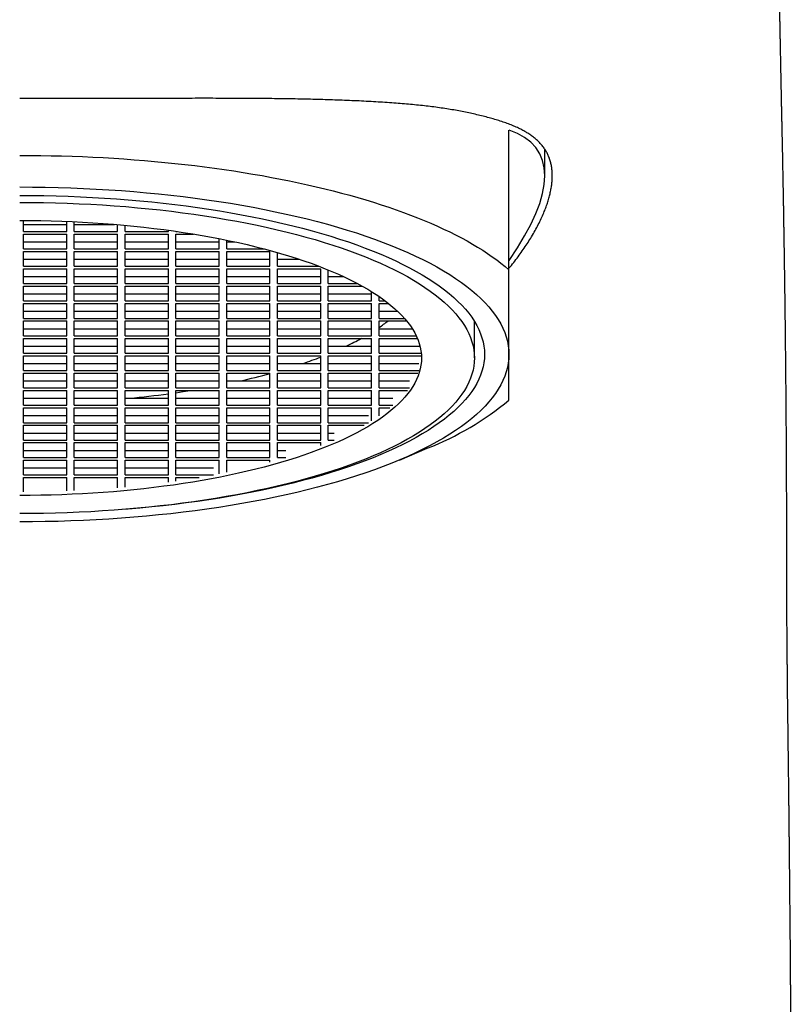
# Model space of a CAD drawing. Header units: millimetres. Extents: x 8 to 573, y 12 to 528.
# Tile 43 of 73: x 300 to 321, y 471 to 497. Entities that reach past the tile are written whole.
import ezdxf

# ---------------------------------------------------------------- set-up
doc = ezdxf.new("R2010")
doc.units = ezdxf.units.MM

msp = doc.modelspace()

# ---------------------------------------------------------------- linework, layer by layer
at = {"color": 7, "linetype": 'Continuous', "lineweight": 30}
for p, q in [((313, 490.684), (313, 494.398)), ((313.95, 493.182), (313.95, 493.89)), ((300.1, 491.705), (300.1, 491.996)), ((300.1, 491.893), (301.25, 491.893)), ((301.25, 491.705), (301.25, 491.971)), ((301.45, 491.705), (301.45, 491.962)), ((301.45, 491.893), (302.519, 491.893)), ((302.6, 491.705), (302.6, 491.886)), ((302.8, 491.705), (302.8, 491.868)), ((300.1, 491.705), (301.25, 491.705)), ((300.1, 491.636), (301.25, 491.636)), ((300.1, 491.243), (300.1, 491.636)), ((301.25, 491.243), (301.25, 491.636)), ((301.45, 491.705), (302.6, 491.705)), ((301.45, 491.243), (301.45, 491.636)), ((301.45, 491.636), (302.6, 491.636)), ((302.6, 491.243), (302.6, 491.636)), ((302.8, 491.705), (303.95, 491.705)), ((302.8, 491.243), (302.8, 491.636)), ((302.8, 491.636), (303.95, 491.636)), ((303.95, 491.705), (303.95, 491.737)), ((303.95, 491.243), (303.95, 491.636)), ((304.15, 491.705), (304.15, 491.709)), ((304.15, 491.705), (304.177, 491.705)), ((304.15, 491.243), (304.15, 491.636)), ((304.15, 491.636), (304.619, 491.636)), ((300.1, 491.431), (301.25, 491.431)), ((301.45, 491.431), (302.6, 491.431)), ((302.8, 491.431), (303.95, 491.431)), ((304.15, 491.431), (305.3, 491.431)), ((305.3, 491.243), (305.3, 491.514)), ((305.5, 491.243), (305.5, 491.474)), ((305.5, 491.431), (305.704, 491.431)), ((300.1, 491.243), (301.25, 491.243)), ((300.1, 491.175), (301.25, 491.175)), ((300.1, 490.781), (300.1, 491.175)), ((301.25, 490.781), (301.25, 491.175)), ((301.45, 491.243), (302.6, 491.243)), ((301.45, 490.781), (301.45, 491.175)), ((301.45, 491.175), (302.6, 491.175)), ((302.6, 490.781), (302.6, 491.175)), ((302.8, 491.243), (303.95, 491.243)), ((302.8, 490.781), (302.8, 491.175)), ((302.8, 491.175), (303.95, 491.175)), ((303.95, 490.781), (303.95, 491.175)), ((304.15, 491.243), (305.3, 491.243)), ((304.15, 490.781), (304.15, 491.175)), ((304.15, 491.175), (305.3, 491.175)), ((305.3, 490.781), (305.3, 491.175)), ((305.5, 491.243), (306.492, 491.243)), ((305.5, 490.781), (305.5, 491.175)), ((305.5, 491.175), (306.65, 491.175)), ((306.65, 490.781), (306.65, 491.175)), ((306.85, 490.781), (306.85, 491.145)), ((300.1, 490.969), (301.25, 490.969)), ((301.45, 490.969), (302.6, 490.969)), ((302.8, 490.969), (303.95, 490.969)), ((304.15, 490.969), (305.3, 490.969)), ((305.5, 490.969), (306.65, 490.969)), ((306.85, 490.969), (307.422, 490.969)), ((300.1, 490.781), (301.25, 490.781)), ((300.1, 490.713), (301.25, 490.713)), ((300.1, 490.32), (300.1, 490.713)), ((301.25, 490.32), (301.25, 490.713)), ((301.45, 490.781), (302.6, 490.781)), ((301.45, 490.32), (301.45, 490.713)), ((301.45, 490.713), (302.6, 490.713)), ((302.6, 490.32), (302.6, 490.713)), ((302.8, 490.781), (303.95, 490.781)), ((302.8, 490.32), (302.8, 490.713)), ((302.8, 490.713), (303.95, 490.713)), ((303.95, 490.32), (303.95, 490.713)), ((304.15, 490.781), (305.3, 490.781)), ((304.15, 490.32), (304.15, 490.713)), ((304.15, 490.713), (305.3, 490.713)), ((305.3, 490.32), (305.3, 490.713)), ((305.5, 490.781), (306.65, 490.781)), ((305.5, 490.32), (305.5, 490.713)), ((305.5, 490.713), (306.65, 490.713)), ((306.65, 490.32), (306.65, 490.713)), ((306.85, 490.781), (307.951, 490.781)), ((306.85, 490.32), (306.85, 490.713)), ((306.85, 490.713), (308, 490.713)), ((308, 490.32), (308, 490.713)), ((308.2, 490.32), (308.2, 490.683)), ((300.1, 490.507), (301.25, 490.507)), ((300.1, 490.32), (301.25, 490.32)), ((301.45, 490.507), (302.6, 490.507)), ((301.45, 490.32), (302.6, 490.32)), ((302.8, 490.507), (303.95, 490.507)), ((302.8, 490.32), (303.95, 490.32)), ((304.15, 490.507), (305.3, 490.507)), ((304.15, 490.32), (305.3, 490.32)), ((305.5, 490.507), (306.65, 490.507)), ((305.5, 490.32), (306.65, 490.32)), ((306.85, 490.507), (308, 490.507)), ((306.85, 490.32), (308, 490.32)), ((308.2, 490.507), (308.601, 490.507)), ((308.2, 490.32), (308.979, 490.32)), ((300.1, 490.251), (301.25, 490.251)), ((300.1, 489.858), (300.1, 490.251)), ((300.1, 490.046), (301.25, 490.046)), ((301.25, 489.858), (301.25, 490.251)), ((301.45, 489.858), (301.45, 490.251)), ((301.45, 490.251), (302.6, 490.251)), ((301.45, 490.046), (302.6, 490.046)), ((302.6, 489.858), (302.6, 490.251)), ((302.8, 489.858), (302.8, 490.251)), ((302.8, 490.251), (303.95, 490.251)), ((302.8, 490.046), (303.95, 490.046)), ((303.95, 489.858), (303.95, 490.251)), ((304.15, 489.858), (304.15, 490.251)), ((304.15, 490.251), (305.3, 490.251)), ((304.15, 490.046), (305.3, 490.046)), ((305.3, 489.858), (305.3, 490.251)), ((305.5, 489.858), (305.5, 490.251)), ((305.5, 490.251), (306.65, 490.251)), ((305.5, 490.046), (306.65, 490.046)), ((306.65, 489.858), (306.65, 490.251)), ((306.85, 489.858), (306.85, 490.251)), ((306.85, 490.251), (308, 490.251)), ((306.85, 490.046), (308, 490.046)), ((308, 489.858), (308, 490.251)), ((308.2, 489.858), (308.2, 490.251)), ((308.2, 490.251), (309.105, 490.251)), ((308.2, 490.046), (309.35, 490.046)), ((309.35, 489.858), (309.35, 490.107)), ((300.1, 489.858), (301.25, 489.858)), ((300.1, 489.789), (301.25, 489.789)), ((300.1, 489.396), (300.1, 489.789)), ((301.25, 489.396), (301.25, 489.789)), ((301.45, 489.858), (302.6, 489.858)), ((301.45, 489.396), (301.45, 489.789)), ((301.45, 489.789), (302.6, 489.789)), ((302.6, 489.396), (302.6, 489.789)), ((302.8, 489.858), (303.95, 489.858)), ((302.8, 489.396), (302.8, 489.789)), ((302.8, 489.789), (303.95, 489.789)), ((303.95, 489.396), (303.95, 489.789)), ((304.15, 489.858), (305.3, 489.858)), ((304.15, 489.396), (304.15, 489.789)), ((304.15, 489.789), (305.3, 489.789)), ((305.3, 489.396), (305.3, 489.789)), ((305.5, 489.858), (306.65, 489.858)), ((305.5, 489.396), (305.5, 489.789)), ((305.5, 489.789), (306.65, 489.789)), ((306.65, 489.396), (306.65, 489.789)), ((306.85, 489.858), (308, 489.858)), ((306.85, 489.396), (306.85, 489.789)), ((306.85, 489.789), (308, 489.789)), ((308, 489.396), (308, 489.789)), ((308.2, 489.858), (309.35, 489.858)), ((308.2, 489.396), (308.2, 489.789)), ((308.2, 489.789), (309.35, 489.789)), ((309.35, 489.396), (309.35, 489.789)), ((309.55, 489.858), (309.55, 489.977)), ((309.55, 489.858), (309.716, 489.858)), ((309.55, 489.789), (309.804, 489.789)), ((309.55, 489.396), (309.55, 489.789)), ((300.1, 489.584), (301.25, 489.584)), ((301.45, 489.584), (302.6, 489.584)), ((302.8, 489.584), (303.95, 489.584)), ((304.15, 489.584), (305.3, 489.584)), ((305.5, 489.584), (306.65, 489.584)), ((306.85, 489.584), (308, 489.584)), ((308.2, 489.584), (309.35, 489.584)), ((309.55, 489.584), (310.042, 489.584)), ((300.1, 489.396), (301.25, 489.396)), ((300.1, 489.328), (301.25, 489.328)), ((300.1, 488.934), (300.1, 489.328)), ((301.25, 488.934), (301.25, 489.328)), ((301.45, 489.396), (302.6, 489.396)), ((301.45, 488.934), (301.45, 489.328)), ((301.45, 489.328), (302.6, 489.328)), ((302.6, 488.934), (302.6, 489.328)), ((302.8, 489.396), (303.95, 489.396)), ((302.8, 488.934), (302.8, 489.328)), ((302.8, 489.328), (303.95, 489.328)), ((303.95, 488.934), (303.95, 489.328)), ((304.15, 489.396), (305.3, 489.396)), ((304.15, 488.934), (304.15, 489.328)), ((304.15, 489.328), (305.3, 489.328)), ((305.3, 488.934), (305.3, 489.328)), ((305.5, 489.396), (306.65, 489.396)), ((305.5, 488.934), (305.5, 489.328)), ((305.5, 489.328), (306.65, 489.328)), ((306.65, 488.934), (306.65, 489.328)), ((306.85, 489.396), (308, 489.396)), ((306.85, 488.934), (306.85, 489.328)), ((306.85, 489.328), (308, 489.328)), ((308, 488.934), (308, 489.328)), ((308.2, 489.396), (309.35, 489.396)), ((308.2, 488.934), (308.2, 489.328)), ((308.2, 489.328), (309.35, 489.328)), ((309.35, 488.934), (309.35, 489.328)), ((309.55, 489.396), (310.223, 489.396)), ((309.55, 489.328), (310.281, 489.328)), ((309.55, 488.934), (309.55, 489.328)), ((312.082, 488.344), (312.082, 489.313)), ((300.1, 489.122), (301.25, 489.122)), ((301.45, 489.122), (302.6, 489.122)), ((302.8, 489.122), (303.95, 489.122)), ((304.15, 489.122), (305.3, 489.122)), ((305.5, 489.122), (306.65, 489.122)), ((306.85, 489.122), (308, 489.122)), ((308.2, 489.122), (309.35, 489.122)), ((309.55, 489.122), (310.431, 489.122)), ((300.1, 488.934), (301.25, 488.934)), ((300.1, 488.866), (301.25, 488.866)), ((300.1, 488.473), (300.1, 488.866)), ((301.25, 488.473), (301.25, 488.866)), ((301.45, 488.934), (302.6, 488.934)), ((301.45, 488.473), (301.45, 488.866)), ((301.45, 488.866), (302.6, 488.866)), ((302.6, 488.473), (302.6, 488.866)), ((302.8, 488.934), (303.95, 488.934)), ((302.8, 488.473), (302.8, 488.866)), ((302.8, 488.866), (303.95, 488.866)), ((303.95, 488.473), (303.95, 488.866)), ((304.15, 488.934), (305.3, 488.934)), ((304.15, 488.473), (304.15, 488.866)), ((304.15, 488.866), (305.3, 488.866)), ((305.3, 488.473), (305.3, 488.866)), ((305.5, 488.934), (306.65, 488.934)), ((305.5, 488.473), (305.5, 488.866)), ((305.5, 488.866), (306.65, 488.866)), ((306.65, 488.473), (306.65, 488.866)), ((306.85, 488.934), (308, 488.934)), ((306.85, 488.473), (306.85, 488.866)), ((306.85, 488.866), (308, 488.866)), ((308, 488.473), (308, 488.866)), ((308.2, 488.934), (309.35, 488.934)), ((308.2, 488.473), (308.2, 488.866)), ((308.2, 488.866), (309.35, 488.866)), ((309.35, 488.473), (309.35, 488.866)), ((309.55, 488.934), (310.536, 488.934)), ((309.55, 488.473), (309.55, 488.866)), ((309.55, 488.866), (310.566, 488.866)), ((300.1, 488.661), (301.25, 488.661)), ((300.1, 488.473), (301.25, 488.473)), ((301.45, 488.661), (302.6, 488.661)), ((301.45, 488.473), (302.6, 488.473)), ((302.8, 488.661), (303.95, 488.661)), ((302.8, 488.473), (303.95, 488.473)), ((304.15, 488.661), (305.3, 488.661)), ((304.15, 488.473), (305.3, 488.473)), ((305.5, 488.661), (306.65, 488.661)), ((305.5, 488.473), (306.65, 488.473)), ((306.85, 488.661), (308, 488.661)), ((306.85, 488.473), (308, 488.473)), ((308.2, 488.661), (309.35, 488.661)), ((308.2, 488.473), (309.35, 488.473)), ((309.55, 488.661), (310.636, 488.661)), ((309.55, 488.473), (310.669, 488.473)), ((300.1, 488.404), (301.25, 488.404)), ((300.1, 488.011), (300.1, 488.404)), ((300.1, 488.199), (301.25, 488.199)), ((301.25, 488.011), (301.25, 488.404)), ((301.45, 488.011), (301.45, 488.404)), ((301.45, 488.404), (302.6, 488.404)), ((301.45, 488.199), (302.6, 488.199)), ((302.6, 488.011), (302.6, 488.404)), ((302.8, 488.011), (302.8, 488.404)), ((302.8, 488.404), (303.95, 488.404)), ((302.8, 488.199), (303.95, 488.199)), ((303.95, 488.011), (303.95, 488.404)), ((304.15, 488.011), (304.15, 488.404)), ((304.15, 488.404), (305.3, 488.404)), ((304.15, 488.199), (305.3, 488.199)), ((305.3, 488.011), (305.3, 488.404)), ((305.5, 488.011), (305.5, 488.404)), ((305.5, 488.404), (306.65, 488.404)), ((305.5, 488.199), (306.65, 488.199)), ((306.65, 488.011), (306.65, 488.404)), ((306.85, 488.011), (306.85, 488.404)), ((306.85, 488.404), (308, 488.404)), ((306.85, 488.199), (308, 488.199)), ((308, 488.011), (308, 488.404)), ((308.2, 488.011), (308.2, 488.404)), ((308.2, 488.404), (309.35, 488.404)), ((308.2, 488.199), (309.35, 488.199)), ((309.35, 488.011), (309.35, 488.404)), ((309.55, 488.011), (309.55, 488.404)), ((309.55, 488.404), (310.674, 488.404)), ((309.55, 488.199), (310.602, 488.199)), ((300.1, 488.011), (301.25, 488.011)), ((300.1, 487.942), (301.25, 487.942)), ((300.1, 487.549), (300.1, 487.942)), ((301.25, 487.549), (301.25, 487.942)), ((301.45, 488.011), (302.6, 488.011)), ((301.45, 487.549), (301.45, 487.942)), ((301.45, 487.942), (302.6, 487.942)), ((302.6, 487.549), (302.6, 487.942)), ((302.8, 488.011), (303.95, 488.011)), ((302.8, 487.549), (302.8, 487.942)), ((302.8, 487.942), (303.95, 487.942)), ((303.95, 487.549), (303.95, 487.942)), ((304.15, 488.011), (305.3, 488.011)), ((304.15, 487.549), (304.15, 487.942)), ((304.15, 487.942), (305.3, 487.942)), ((305.3, 487.549), (305.3, 487.942)), ((305.5, 488.011), (306.65, 488.011)), ((305.5, 487.549), (305.5, 487.942)), ((305.5, 487.942), (306.65, 487.942)), ((306.65, 487.549), (306.65, 487.942)), ((306.85, 488.011), (308, 488.011)), ((306.85, 487.549), (306.85, 487.942)), ((306.85, 487.942), (308, 487.942)), ((308, 487.549), (308, 487.942)), ((308.2, 488.011), (309.35, 488.011)), ((308.2, 487.549), (308.2, 487.942)), ((308.2, 487.942), (309.35, 487.942)), ((309.35, 487.549), (309.35, 487.942)), ((309.55, 488.011), (310.602, 488.011)), ((309.55, 487.942), (310.577, 487.942)), ((309.55, 487.549), (309.55, 487.942)), ((300.1, 487.737), (301.25, 487.737)), ((301.45, 487.737), (302.6, 487.737)), ((302.8, 487.737), (303.95, 487.737)), ((304.15, 487.737), (305.3, 487.737)), ((305.5, 487.737), (306.65, 487.737)), ((306.85, 487.737), (308, 487.737)), ((308.2, 487.737), (309.35, 487.737)), ((309.55, 487.737), (310.354, 487.737)), ((300.1, 487.549), (301.25, 487.549)), ((300.1, 487.481), (301.25, 487.481)), ((300.1, 487.087), (300.1, 487.481)), ((301.25, 487.087), (301.25, 487.481)), ((301.45, 487.549), (302.6, 487.549)), ((301.45, 487.087), (301.45, 487.481)), ((301.45, 487.481), (302.6, 487.481)), ((302.6, 487.087), (302.6, 487.481)), ((302.8, 487.549), (303.95, 487.549)), ((302.8, 487.087), (302.8, 487.481)), ((302.8, 487.481), (303.95, 487.481)), ((303.95, 487.087), (303.95, 487.481)), ((304.15, 487.549), (305.3, 487.549)), ((304.15, 487.087), (304.15, 487.481)), ((304.15, 487.481), (305.3, 487.481)), ((305.3, 487.087), (305.3, 487.481)), ((305.5, 487.549), (306.65, 487.549)), ((305.5, 487.087), (305.5, 487.481)), ((305.5, 487.481), (306.65, 487.481)), ((306.65, 487.087), (306.65, 487.481)), ((306.85, 487.549), (308, 487.549)), ((306.85, 487.087), (306.85, 487.481)), ((306.85, 487.481), (308, 487.481)), ((308, 487.087), (308, 487.481)), ((308.2, 487.549), (309.35, 487.549)), ((308.2, 487.087), (308.2, 487.481)), ((308.2, 487.481), (309.35, 487.481)), ((309.35, 487.087), (309.35, 487.481)), ((309.55, 487.549), (310.354, 487.549)), ((309.55, 487.481), (310.302, 487.481)), ((309.55, 487.087), (309.55, 487.481)), ((300.1, 487.275), (301.25, 487.275)), ((301.45, 487.275), (302.6, 487.275)), ((302.8, 487.275), (303.95, 487.275)), ((304.15, 487.275), (305.3, 487.275)), ((305.5, 487.275), (306.65, 487.275)), ((306.85, 487.275), (308, 487.275)), ((308.2, 487.275), (309.35, 487.275)), ((309.55, 487.275), (309.918, 487.275)), ((300.1, 487.087), (301.25, 487.087)), ((300.1, 487.019), (301.25, 487.019)), ((300.1, 486.626), (300.1, 487.019)), ((301.25, 486.626), (301.25, 487.019)), ((301.45, 487.087), (302.6, 487.087)), ((301.45, 486.626), (301.45, 487.019)), ((301.45, 487.019), (302.6, 487.019)), ((302.6, 486.626), (302.6, 487.019)), ((302.8, 487.087), (303.95, 487.087)), ((302.8, 486.626), (302.8, 487.019)), ((302.8, 487.019), (303.95, 487.019)), ((303.95, 486.626), (303.95, 487.019)), ((304.15, 487.087), (305.3, 487.087)), ((304.15, 486.626), (304.15, 487.019)), ((304.15, 487.019), (305.3, 487.019)), ((305.3, 486.626), (305.3, 487.019)), ((305.5, 487.087), (306.65, 487.087)), ((305.5, 486.626), (305.5, 487.019)), ((305.5, 487.019), (306.65, 487.019)), ((306.65, 486.626), (306.65, 487.019)), ((306.85, 487.087), (308, 487.087)), ((306.85, 486.626), (306.85, 487.019)), ((306.85, 487.019), (308, 487.019)), ((308, 486.626), (308, 487.019)), ((308.2, 487.087), (309.35, 487.087)), ((308.2, 486.626), (308.2, 487.019)), ((308.2, 487.019), (309.35, 487.019)), ((309.35, 486.676), (309.35, 487.019)), ((309.55, 487.087), (309.918, 487.087)), ((309.55, 487.019), (309.836, 487.019)), ((309.55, 486.806), (309.55, 487.019)), ((300.1, 486.814), (301.25, 486.814)), ((300.1, 486.626), (301.25, 486.626)), ((301.45, 486.814), (302.6, 486.814)), ((301.45, 486.626), (302.6, 486.626)), ((302.8, 486.814), (303.95, 486.814)), ((302.8, 486.626), (303.95, 486.626)), ((304.15, 486.814), (305.3, 486.814)), ((304.15, 486.626), (305.3, 486.626)), ((305.5, 486.814), (306.65, 486.814)), ((305.5, 486.626), (306.65, 486.626)), ((306.85, 486.814), (308, 486.814)), ((306.85, 486.626), (308, 486.626)), ((308.2, 486.814), (309.267, 486.814)), ((308.2, 486.626), (309.267, 486.626)), ((300.1, 486.557), (301.25, 486.557)), ((300.1, 486.164), (300.1, 486.557)), ((300.1, 486.352), (301.25, 486.352)), ((301.25, 486.164), (301.25, 486.557)), ((301.45, 486.164), (301.45, 486.557)), ((301.45, 486.557), (302.6, 486.557)), ((301.45, 486.352), (302.6, 486.352)), ((302.6, 486.164), (302.6, 486.557)), ((302.8, 486.164), (302.8, 486.557)), ((302.8, 486.557), (303.95, 486.557)), ((302.8, 486.352), (303.95, 486.352)), ((303.95, 486.164), (303.95, 486.557)), ((304.15, 486.164), (304.15, 486.557)), ((304.15, 486.557), (305.3, 486.557)), ((304.15, 486.352), (305.3, 486.352)), ((305.3, 486.164), (305.3, 486.557)), ((305.5, 486.164), (305.5, 486.557)), ((305.5, 486.557), (306.65, 486.557)), ((305.5, 486.352), (306.65, 486.352)), ((306.65, 486.164), (306.65, 486.557)), ((306.85, 486.164), (306.85, 486.557)), ((306.85, 486.557), (308, 486.557)), ((306.85, 486.352), (308, 486.352)), ((308, 486.164), (308, 486.557)), ((308.2, 486.557), (309.15, 486.557)), ((308.2, 486.164), (308.2, 486.557)), ((308.2, 486.352), (308.352, 486.352)), ((300.1, 486.164), (301.25, 486.164)), ((300.1, 486.096), (301.25, 486.096)), ((300.1, 485.702), (300.1, 486.096)), ((301.25, 485.702), (301.25, 486.096)), ((301.45, 486.164), (302.6, 486.164)), ((301.45, 485.702), (301.45, 486.096)), ((301.45, 486.096), (302.6, 486.096)), ((302.6, 485.702), (302.6, 486.096)), ((302.8, 486.164), (303.95, 486.164)), ((302.8, 485.702), (302.8, 486.096)), ((302.8, 486.096), (303.95, 486.096)), ((303.95, 485.702), (303.95, 486.096)), ((304.15, 486.164), (305.3, 486.164)), ((304.15, 485.702), (304.15, 486.096)), ((304.15, 486.096), (305.3, 486.096)), ((305.3, 485.702), (305.3, 486.096)), ((305.5, 486.164), (306.65, 486.164)), ((305.5, 485.702), (305.5, 486.096)), ((305.5, 486.096), (306.65, 486.096)), ((306.65, 485.702), (306.65, 486.096)), ((306.85, 486.164), (308, 486.164)), ((306.85, 486.096), (308, 486.096)), ((306.85, 485.702), (306.85, 486.096)), ((308, 486.021), (308, 486.096)), ((308.2, 486.164), (308.352, 486.164)), ((300.1, 485.89), (301.25, 485.89)), ((301.45, 485.89), (302.6, 485.89)), ((302.8, 485.89), (303.95, 485.89)), ((304.15, 485.89), (305.3, 485.89)), ((305.5, 485.89), (306.65, 485.89)), ((306.85, 485.89), (307.069, 485.89)), ((310.091, 485.635), (310.829, 485.946)), ((300.1, 485.702), (301.25, 485.702)), ((300.1, 485.634), (301.25, 485.634)), ((300.1, 485.241), (300.1, 485.634)), ((301.25, 485.241), (301.25, 485.634)), ((301.45, 485.702), (302.6, 485.702)), ((301.45, 485.241), (301.45, 485.634)), ((301.45, 485.634), (302.6, 485.634)), ((302.6, 485.241), (302.6, 485.634)), ((302.8, 485.702), (303.95, 485.702)), ((302.8, 485.241), (302.8, 485.634)), ((302.8, 485.634), (303.95, 485.634)), ((303.95, 485.241), (303.95, 485.634)), ((304.15, 485.702), (305.3, 485.702)), ((304.15, 485.241), (304.15, 485.634)), ((304.15, 485.634), (305.3, 485.634)), ((305.3, 485.269), (305.3, 485.634)), ((305.5, 485.702), (306.65, 485.702)), ((305.5, 485.634), (306.65, 485.634)), ((305.5, 485.309), (305.5, 485.634)), ((306.65, 485.582), (306.65, 485.634)), ((306.85, 485.702), (307.069, 485.702)), ((300.1, 485.428), (301.25, 485.428)), ((301.45, 485.428), (302.6, 485.428)), ((302.8, 485.428), (303.95, 485.428)), ((304.15, 485.428), (305.153, 485.428)), ((300.1, 485.241), (301.25, 485.241)), ((300.1, 485.172), (301.25, 485.172)), ((300.1, 484.787), (300.1, 485.172)), ((301.25, 484.812), (301.25, 485.172)), ((301.45, 485.241), (302.6, 485.241)), ((301.45, 485.172), (302.6, 485.172)), ((301.45, 484.821), (301.45, 485.172)), ((302.6, 484.897), (302.6, 485.172)), ((302.8, 485.241), (303.95, 485.241)), ((302.8, 485.172), (303.95, 485.172)), ((302.8, 484.915), (302.8, 485.172)), ((303.95, 485.046), (303.95, 485.172)), ((304.15, 485.241), (305.153, 485.241)), ((304.15, 485.172), (304.772, 485.172)), ((304.15, 485.074), (304.15, 485.172))]:
    msp.add_line(p, q, dxfattribs=at)
at = {"color": 7, "linetype": 'Continuous', "lineweight": 30, "flags": 128}
for points in [[(300, 493.725), (300.279, 493.724), (300.558, 493.721), (300.836, 493.716), (301.114, 493.71), (301.392, 493.701), (301.669, 493.691), (301.946, 493.678), (302.222, 493.664), (302.497, 493.648), (302.771, 493.63), (303.043, 493.61), (303.315, 493.588), (303.585, 493.565), (303.854, 493.539), (304.121, 493.512), (304.387, 493.483), (304.651, 493.452), (304.913, 493.419), (305.173, 493.385), (305.431, 493.349), (305.687, 493.311), (305.94, 493.271), (306.191, 493.229), (306.44, 493.186), (306.686, 493.141), (306.929, 493.095), (307.17, 493.047), (307.408, 492.997), (307.643, 492.945), (307.875, 492.892), (308.103, 492.838), (308.329, 492.781), (308.551, 492.724), (308.769, 492.664), (308.984, 492.604), (309.196, 492.542), (309.404, 492.478), (309.608, 492.413), (309.808, 492.347), (310.005, 492.279), (310.197, 492.21), (310.385, 492.139), (310.569, 492.068), (310.749, 491.995), (310.925, 491.921), (311.096, 491.845), (311.263, 491.769), (311.425, 491.691), (311.583, 491.613), (311.736, 491.533), (311.885, 491.452), (312.028, 491.37), (312.167, 491.288), (312.301, 491.204), (312.43, 491.12), (312.554, 491.034), (312.673, 490.948), (312.787, 490.861), (312.896, 490.773), (313, 490.684)], [(300, 492.885), (300.34, 492.883), (300.68, 492.879), (301.02, 492.871), (301.359, 492.86), (301.697, 492.847), (302.034, 492.83), (302.369, 492.81), (302.703, 492.788), (303.035, 492.762), (303.365, 492.733), (303.692, 492.702), (304.017, 492.667), (304.339, 492.63), (304.659, 492.589), (304.975, 492.546), (305.288, 492.5), (305.597, 492.452), (305.902, 492.4), (306.203, 492.346), (306.5, 492.289), (306.792, 492.229), (307.08, 492.167), (307.363, 492.103), (307.641, 492.036), (307.914, 491.966), (308.181, 491.894), (308.443, 491.819), (308.699, 491.743), (308.949, 491.664), (309.192, 491.582), (309.43, 491.499), (309.661, 491.414), (309.885, 491.326), (310.103, 491.237), (310.314, 491.145), (310.517, 491.052), (310.714, 490.957), (310.903, 490.86), (311.084, 490.762), (311.258, 490.662), (311.425, 490.56), (311.583, 490.457), (311.734, 490.353), (311.876, 490.247), (312.01, 490.14), (312.137, 490.032), (312.254, 489.923), (312.364, 489.812), (312.465, 489.701), (312.557, 489.589), (312.641, 489.476), (312.716, 489.363), (312.782, 489.249), (312.84, 489.134), (312.889, 489.019), (312.929, 488.903), (312.96, 488.787), (312.982, 488.671), (312.996, 488.555), (313, 488.438)], [(300, 492.662), (300.323, 492.661), (300.646, 492.657), (300.969, 492.649), (301.291, 492.639), (301.612, 492.626), (301.932, 492.61), (302.251, 492.592), (302.568, 492.57), (302.883, 492.546), (303.196, 492.518), (303.508, 492.488), (303.816, 492.456), (304.123, 492.42), (304.426, 492.382), (304.726, 492.341), (305.023, 492.297), (305.317, 492.251), (305.607, 492.202), (305.893, 492.15), (306.175, 492.096), (306.453, 492.04), (306.726, 491.981), (306.995, 491.919), (307.259, 491.856), (307.518, 491.79), (307.772, 491.721), (308.021, 491.65), (308.264, 491.577), (308.501, 491.502), (308.733, 491.425), (308.958, 491.346), (309.178, 491.265), (309.391, 491.182), (309.598, 491.097), (309.798, 491.01), (309.991, 490.921), (310.178, 490.831), (310.358, 490.739), (310.53, 490.645), (310.695, 490.55), (310.853, 490.454), (311.004, 490.356), (311.147, 490.257), (311.282, 490.156), (311.41, 490.055), (311.53, 489.952), (311.642, 489.848), (311.746, 489.744), (311.841, 489.638), (311.929, 489.532), (312.009, 489.424), (312.08, 489.317), (312.143, 489.208), (312.198, 489.099), (312.244, 488.99), (312.282, 488.88), (312.312, 488.77), (312.333, 488.659), (312.346, 488.549), (312.35, 488.438), (312.346, 488.328), (312.333, 488.217), (312.312, 488.107), (312.282, 487.997), (312.244, 487.887), (312.198, 487.778), (312.143, 487.669), (312.08, 487.56), (312.009, 487.452), (311.929, 487.345), (311.841, 487.239), (311.746, 487.133), (311.642, 487.028), (311.53, 486.925), (311.41, 486.822), (311.282, 486.72), (311.147, 486.62), (311.004, 486.521), (310.853, 486.423), (310.695, 486.326), (310.53, 486.231), (310.358, 486.138), (310.178, 486.046), (309.991, 485.956), (309.798, 485.867), (309.598, 485.78), (309.391, 485.695), (309.178, 485.612), (308.958, 485.531), (308.733, 485.452), (308.501, 485.374), (308.264, 485.299), (308.021, 485.227), (307.772, 485.156), (307.518, 485.087), (307.259, 485.021), (306.995, 484.957), (306.726, 484.896), (306.453, 484.837), (306.175, 484.78), (305.893, 484.726), (305.607, 484.675), (305.317, 484.626), (305.023, 484.58), (304.726, 484.536), (304.426, 484.495), (304.123, 484.457), (303.816, 484.421), (303.508, 484.388), (303.196, 484.358), (302.883, 484.331), (302.726, 484.319)], [(300, 492.477), (300.316, 492.475), (300.632, 492.471), (300.948, 492.464), (301.263, 492.454), (301.577, 492.441), (301.89, 492.426), (302.202, 492.408), (302.512, 492.386), (302.821, 492.363), (303.127, 492.336), (303.432, 492.307), (303.734, 492.275), (304.033, 492.24), (304.33, 492.202), (304.624, 492.162), (304.914, 492.12), (305.202, 492.074), (305.485, 492.026), (305.765, 491.976), (306.041, 491.923), (306.313, 491.868), (306.58, 491.81), (306.843, 491.75), (307.102, 491.688), (307.355, 491.623), (307.604, 491.556), (307.847, 491.487), (308.085, 491.415), (308.317, 491.342), (308.543, 491.266), (308.764, 491.189), (308.979, 491.11), (309.187, 491.028), (309.39, 490.945), (309.585, 490.86), (309.775, 490.773), (309.957, 490.685), (310.133, 490.595), (310.302, 490.504), (310.463, 490.411), (310.618, 490.316), (310.765, 490.22), (310.905, 490.123), (311.038, 490.025), (311.162, 489.926), (311.28, 489.825), (311.389, 489.724), (311.491, 489.621), (311.585, 489.518), (311.67, 489.414), (311.748, 489.309), (311.818, 489.204), (311.88, 489.098), (311.933, 488.991), (311.979, 488.884), (312.016, 488.776), (312.045, 488.669), (312.066, 488.561), (312.078, 488.453), (312.082, 488.344), (312.078, 488.236), (312.066, 488.128), (312.045, 488.02), (312.016, 487.913), (311.979, 487.805), (311.933, 487.698), (311.88, 487.591), (311.818, 487.485), (311.748, 487.38), (311.67, 487.275), (311.585, 487.171), (311.491, 487.067), (311.389, 486.965), (311.28, 486.864), (311.162, 486.763), (311.038, 486.664), (310.905, 486.565), (310.765, 486.468), (310.618, 486.373), (310.463, 486.278), (310.302, 486.185), (310.133, 486.094), (309.957, 486.004), (309.775, 485.916), (309.585, 485.829), (309.39, 485.744), (309.187, 485.661), (308.979, 485.579), (308.764, 485.5), (308.543, 485.422), (308.317, 485.347), (308.085, 485.274), (307.847, 485.202), (307.604, 485.133), (307.355, 485.066), (307.102, 485.001), (306.843, 484.939), (306.58, 484.879), (306.313, 484.821), (306.041, 484.766), (305.765, 484.713), (305.485, 484.663), (305.202, 484.615), (304.914, 484.569), (304.624, 484.527), (304.33, 484.487), (304.033, 484.449), (303.734, 484.414), (303.432, 484.382), (303.127, 484.353), (302.821, 484.326), (302.512, 484.302), (302.202, 484.281), (301.89, 484.263), (301.577, 484.247), (301.263, 484.235), (300.948, 484.225), (300.632, 484.218), (300.316, 484.214), (300, 484.212)], [(300, 491.996), (300.279, 491.995), (300.559, 491.991), (300.838, 491.985), (301.116, 491.976), (301.393, 491.965), (301.67, 491.951), (301.946, 491.935), (302.22, 491.916), (302.492, 491.895), (302.763, 491.871), (303.032, 491.845), (303.299, 491.817), (303.564, 491.786), (303.826, 491.753), (304.085, 491.718), (304.342, 491.68), (304.596, 491.64), (304.847, 491.598), (305.094, 491.553), (305.338, 491.507), (305.578, 491.458), (305.814, 491.407), (306.047, 491.354), (306.275, 491.298), (306.499, 491.241), (306.718, 491.182), (306.933, 491.121), (307.144, 491.058), (307.349, 490.993), (307.549, 490.926), (307.744, 490.858), (307.934, 490.788), (308.118, 490.716), (308.297, 490.642), (308.47, 490.567), (308.637, 490.491), (308.798, 490.413), (308.953, 490.333), (309.103, 490.252), (309.246, 490.17), (309.382, 490.087), (309.512, 490.002), (309.636, 489.916), (309.753, 489.83), (309.863, 489.742), (309.967, 489.653), (310.063, 489.563), (310.153, 489.473), (310.236, 489.381), (310.312, 489.289), (310.381, 489.197), (310.443, 489.104), (310.497, 489.01), (310.544, 488.916), (310.584, 488.821), (310.617, 488.726), (310.643, 488.631), (310.661, 488.536), (310.672, 488.44), (310.676, 488.344), (310.672, 488.249), (310.661, 488.153), (310.643, 488.058), (310.617, 487.963), (310.584, 487.868), (310.544, 487.773), (310.497, 487.679), (310.443, 487.585), (310.381, 487.492), (310.312, 487.399), (310.236, 487.307), (310.153, 487.216), (310.063, 487.126), (309.967, 487.036), (309.863, 486.947), (309.753, 486.859), (309.636, 486.773), (309.512, 486.687), (309.382, 486.602), (309.246, 486.519), (309.103, 486.437), (308.953, 486.356), (308.798, 486.276), (308.637, 486.198), (308.47, 486.122), (308.297, 486.047), (308.118, 485.973), (307.934, 485.901), (307.744, 485.831), (307.549, 485.763), (307.349, 485.696), (307.144, 485.631), (306.933, 485.568), (306.718, 485.507), (306.499, 485.448), (306.275, 485.39), (306.047, 485.335), (305.814, 485.282), (305.578, 485.231), (305.338, 485.182), (305.094, 485.136), (304.847, 485.091), (304.596, 485.049), (304.342, 485.009), (304.085, 484.971), (303.826, 484.936), (303.564, 484.903), (303.299, 484.872), (303.032, 484.843), (302.763, 484.818), (302.492, 484.794), (302.22, 484.773), (301.946, 484.754), (301.67, 484.738), (301.393, 484.724), (301.116, 484.713), (300.838, 484.704), (300.559, 484.698), (300.279, 484.694), (300, 484.693)], [(313, 488.438), (312.996, 488.322), (312.982, 488.206), (312.96, 488.09), (312.929, 487.974), (312.889, 487.858), (312.84, 487.743), (312.782, 487.628), (312.716, 487.514), (312.641, 487.4), (312.557, 487.288), (312.465, 487.176), (312.364, 487.064), (312.254, 486.954), (312.137, 486.845), (312.01, 486.737), (311.876, 486.63), (311.734, 486.524), (311.583, 486.42), (311.425, 486.317), (311.258, 486.215), (311.084, 486.115), (310.903, 486.017), (310.714, 485.92), (310.517, 485.825), (310.314, 485.732), (310.103, 485.64), (309.885, 485.551), (309.661, 485.463), (309.43, 485.378), (309.192, 485.294), (308.949, 485.213), (308.699, 485.134), (308.443, 485.057), (308.181, 484.983), (307.914, 484.911), (307.641, 484.841), (307.363, 484.774), (307.08, 484.709), (306.792, 484.647), (306.5, 484.588), (306.203, 484.531), (305.902, 484.477), (305.597, 484.425), (305.288, 484.377), (304.975, 484.331), (304.659, 484.287), (304.339, 484.247), (304.017, 484.21), (303.692, 484.175), (303.365, 484.144), (303.035, 484.115), (302.703, 484.089), (302.369, 484.067), (302.034, 484.047), (301.697, 484.03), (301.359, 484.017), (301.02, 484.006), (300.68, 483.998), (300.34, 483.994), (300, 483.992)], [(304.15, 487.423), (304.342, 487.452), (304.526, 487.481)]]:
    msp.add_lwpolyline(points, dxfattribs=at)
at = {"color": 7, "linetype": 'Continuous', "lineweight": 30}
for centre, radius, start, end in [((307.024, 492.856), 4.481, 304.3213, 308.0489), ((305.424, 495.496), 7.57, 295.4534, 298.8597), ((303.619, 499.71), 12.157, 288.7601, 291.1236), ((301.906, 505.395), 18.097, 282.6444, 285.1989), ((300.317, 514.122), 26.973, 275.534, 277.7406), ((307.868, 493.463), 8.079, 291.4978, 309.4359)]:
    msp.add_arc(centre, radius, start, end, dxfattribs=at)
msp.add_ellipse((300, 485.614), major_axis=(13.788, 8.206), ratio=0.25854, start_param=5.75933, end_param=6.501691, dxfattribs=at)
for points, knots in [([(320.38, 482.844), (320.38, 482.878), (320.38, 482.944), (320.38, 483.041), (320.38, 483.135), (320.38, 483.226), (320.38, 483.312), (320.38, 483.396), (320.38, 483.474), (320.38, 483.546), (320.38, 483.614), (320.38, 483.678), (320.38, 483.739), (320.379, 483.798), (320.379, 483.851), (320.379, 483.899), (320.379, 483.942), (320.379, 483.984), (320.379, 484.024), (320.379, 484.066), (320.379, 484.108), (320.379, 484.163), (320.379, 484.231), (320.378, 484.314), (320.378, 484.404), (320.378, 484.501), (320.377, 484.605), (320.377, 484.712), (320.377, 484.822), (320.376, 484.932), (320.376, 485.062), (320.375, 485.212), (320.374, 485.382), (320.374, 485.548), (320.373, 485.708), (320.372, 485.863), (320.371, 486.014), (320.37, 486.144), (320.37, 486.253), (320.369, 486.341), (320.369, 486.427), (320.368, 486.511), (320.368, 486.587), (320.367, 486.656), (320.367, 486.719), (320.366, 486.781), (320.366, 486.843), (320.365, 486.905), (320.365, 486.981), (320.364, 487.072), (320.363, 487.179), (320.362, 487.281), (320.362, 487.38), (320.361, 487.473), (320.36, 487.569), (320.359, 487.665), (320.358, 487.763), (320.357, 487.868), (320.356, 487.981), (320.355, 488.101), (320.354, 488.222), (320.352, 488.376), (320.35, 488.56), (320.348, 488.773), (320.346, 488.984), (320.343, 489.208), (320.34, 489.447), (320.337, 489.7), (320.334, 489.955), (320.331, 490.208), (320.327, 490.459), (320.322, 490.803), (320.316, 491.239), (320.31, 491.612), (320.306, 491.828), (320.305, 491.887), (320.304, 491.945), (320.303, 492.004), (320.302, 492.062), (320.302, 492.12), (320.301, 492.177), (320.3, 492.233), (320.299, 492.287), (320.298, 492.339), (320.297, 492.389), (320.296, 492.436), (320.295, 492.481), (320.294, 492.524), (320.294, 492.566), (320.293, 492.605), (320.292, 492.642), (320.292, 492.673), (320.291, 492.701), (320.291, 492.727), (320.29, 492.754), (320.29, 492.788), (320.289, 492.828), (320.288, 492.876), (320.287, 492.927), (320.286, 492.981), (320.285, 493.039), (320.284, 493.1), (320.283, 493.164), (320.281, 493.232), (320.28, 493.303), (320.279, 493.377), (320.277, 493.454), (320.276, 493.534), (320.274, 493.617), (320.272, 493.701), (320.271, 493.786), (320.269, 493.871), (320.267, 493.96), (320.265, 494.051), (320.263, 494.144), (320.261, 494.237), (320.259, 494.34), (320.257, 494.452), (320.254, 494.573), (320.252, 494.691), (320.249, 494.807), (320.247, 494.92), (320.244, 495.032), (320.242, 495.14), (320.24, 495.245), (320.238, 495.346), (320.236, 495.445), (320.234, 495.541), (320.232, 495.633), (320.23, 495.723), (320.229, 495.809), (320.227, 495.892), (320.225, 495.972), (320.224, 496.049), (320.222, 496.144), (320.22, 496.256), (320.217, 496.386), (320.215, 496.504), (320.213, 496.612), (320.211, 496.709), (320.209, 496.806), (320.207, 496.904), (320.205, 497.004), (320.203, 497.107), (320.201, 497.212), (320.199, 497.32), (320.197, 497.46), (320.193, 497.632), (320.19, 497.834), (320.186, 498.037), (320.181, 498.324), (320.176, 498.573), (320.173, 498.784), (320.171, 498.875), (320.169, 498.967), (320.168, 499.068), (320.166, 499.177), (320.164, 499.296), (320.162, 499.418), (320.16, 499.543), (320.157, 499.671), (320.155, 499.796), (320.153, 499.918), (320.151, 500.035), (320.149, 500.155), (320.147, 500.277), (320.145, 500.415), (320.143, 500.567), (320.14, 500.736), (320.138, 500.874), (320.136, 500.981), (320.135, 501.056), (320.134, 501.132), (320.133, 501.208), (320.131, 501.284), (320.13, 501.36), (320.129, 501.436), (320.128, 501.512), (320.127, 501.589), (320.126, 501.663), (320.125, 501.734), (320.124, 501.805), (320.123, 501.874), (320.122, 501.942), (320.121, 502.007), (320.12, 502.07), (320.119, 502.13), (320.118, 502.186), (320.117, 502.238), (320.116, 502.287), (320.116, 502.334), (320.115, 502.378), (320.114, 502.431), (320.113, 502.491), (320.112, 502.562), (320.111, 502.636), (320.11, 502.712), (320.109, 502.791), (320.108, 502.874), (320.107, 502.961), (320.106, 503.052), (320.104, 503.145), (320.103, 503.242), (320.102, 503.341), (320.1, 503.442), (320.099, 503.543), (320.097, 503.642), (320.096, 503.742), (320.095, 503.841), (320.093, 503.964), (320.091, 504.112), (320.089, 504.283), (320.087, 504.452), (320.085, 504.619), (320.083, 504.775), (320.081, 504.92), (320.079, 505.053), (320.078, 505.184), (320.076, 505.312), (320.075, 505.438), (320.073, 505.558), (320.072, 505.672), (320.071, 505.782), (320.069, 505.889), (320.068, 505.993), (320.067, 506.123), (320.065, 506.281), (320.063, 506.467), (320.061, 506.655), (320.059, 506.837), (320.057, 507.013), (320.056, 507.141), (320.055, 507.228), (320.054, 507.273), (320.054, 507.318), (320.053, 507.366), (320.053, 507.415), (320.052, 507.469), (320.052, 507.527), (320.051, 507.589), (320.05, 507.654), (320.05, 507.722), (320.049, 507.792), (320.048, 507.865), (320.048, 507.94), (320.047, 508.018), (320.046, 508.099), (320.045, 508.183), (320.044, 508.271), (320.044, 508.362), (320.043, 508.449), (320.042, 508.506), (320.042, 508.532)], [0, 0, 0, 0, 0.0038675, 0.0076013, 0.0112014, 0.0146678, 0.0180005, 0.0211996, 0.024265, 0.0269576, 0.0295378, 0.0320058, 0.0343615, 0.0366048, 0.038736, 0.0404733, 0.0421281, 0.0437005, 0.0452472, 0.0468246, 0.0484325, 0.050071, 0.0531542, 0.0563402, 0.0596288, 0.0634906, 0.067485, 0.071612, 0.0758424, 0.0800655, 0.0842706, 0.0908422, 0.0973692, 0.1038459, 0.1099116, 0.1158424, 0.1216384, 0.1272995, 0.1307885, 0.1341931, 0.1374927, 0.1406875, 0.1437774, 0.1462723, 0.1486943, 0.1510435, 0.153383, 0.1557764, 0.1582236, 0.1621781, 0.1662656, 0.1704861, 0.1740018, 0.1776044, 0.1812695, 0.1849817, 0.188741, 0.1925474, 0.1970939, 0.2017059, 0.2063833, 0.2110951, 0.2194156, 0.2276098, 0.2356816, 0.2437515, 0.2534325, 0.2631939, 0.2730052, 0.2827477, 0.2924097, 0.3019929, 0.3223976, 0.3427984, 0.3450481, 0.347299, 0.349551, 0.3518041, 0.3540584, 0.356313, 0.3585117, 0.3606213, 0.3627359, 0.3647527, 0.3666718, 0.3684931, 0.3702167, 0.3718426, 0.3734727, 0.3749911, 0.3763978, 0.3776927, 0.3786414, 0.379629, 0.3806815, 0.381799, 0.3835079, 0.3853493, 0.3873232, 0.3894296, 0.3916684, 0.3940397, 0.3965435, 0.3991797, 0.4019483, 0.4048495, 0.4078277, 0.4109337, 0.4141675, 0.417529, 0.4207544, 0.4240892, 0.4275334, 0.4310872, 0.4347464, 0.4383974, 0.4419878, 0.4468256, 0.4515494, 0.4561591, 0.4606547, 0.4651244, 0.4694751, 0.473707, 0.4778198, 0.4818136, 0.4856883, 0.489444, 0.4930805, 0.4965979, 0.4999961, 0.5032751, 0.5064349, 0.5094754, 0.5124009, 0.517647, 0.5227912, 0.5278335, 0.5317308, 0.535565, 0.5393486, 0.5432158, 0.5472026, 0.5512347, 0.5553822, 0.5596451, 0.5640235, 0.5720139, 0.5800161, 0.5880223, 0.5960326, 0.6139901, 0.6175198, 0.6210668, 0.6246973, 0.6284182, 0.6329659, 0.6376417, 0.6424459, 0.6473783, 0.6524389, 0.6576278, 0.6621675, 0.6668011, 0.6715285, 0.6763418, 0.6812273, 0.6877336, 0.6943633, 0.7011163, 0.7040482, 0.7070027, 0.7099798, 0.7129796, 0.7160006, 0.7189778, 0.7218764, 0.7249741, 0.7279767, 0.7308842, 0.7336966, 0.7364139, 0.7391919, 0.741863, 0.744427, 0.7468841, 0.7492341, 0.7514772, 0.753494, 0.7554157, 0.7572423, 0.7589754, 0.7607057, 0.7633728, 0.7661503, 0.7690381, 0.7720363, 0.7751449, 0.7783638, 0.7817974, 0.7853483, 0.7890164, 0.7928018, 0.7967044, 0.8007243, 0.8046215, 0.8085484, 0.812448, 0.8163203, 0.8201652, 0.8269633, 0.8336743, 0.8402982, 0.846835, 0.8532846, 0.8585927, 0.8638366, 0.8689741, 0.873993, 0.8788932, 0.8836749, 0.8880747, 0.8923688, 0.8965564, 0.9006377, 0.9046188, 0.9118198, 0.9190985, 0.9264549, 0.9338891, 0.9404956, 0.9471623, 0.9489183, 0.9506784, 0.9524489, 0.9542959, 0.9562376, 0.9582738, 0.9605978, 0.9630338, 0.9655818, 0.9682417, 0.9710135, 0.9738448, 0.9767839, 0.9798308, 0.9829856, 0.9863159, 0.9897585, 0.9933132, 0.9969801, 1, 1, 1, 1]), ([(311.93, 494.854), (311.872, 494.866), (311.757, 494.89), (311.577, 494.923), (311.392, 494.954), (311.202, 494.983), (311.005, 495.01), (310.803, 495.034), (310.596, 495.057), (310.384, 495.078), (310.166, 495.097), (309.94, 495.115), (309.704, 495.131), (309.459, 495.146), (309.209, 495.16), (308.954, 495.172), (308.698, 495.183), (308.441, 495.192), (308.184, 495.201), (307.923, 495.208), (307.658, 495.215), (307.388, 495.221), (307.115, 495.226), (306.838, 495.23), (306.557, 495.233), (306.273, 495.235), (305.98, 495.237), (305.679, 495.239), (305.369, 495.239), (305.055, 495.24), (304.739, 495.24), (304.433, 495.239), (304.139, 495.238), (303.858, 495.238), (303.574, 495.237), (303.289, 495.236), (303.002, 495.235), (302.714, 495.235), (302.424, 495.234), (302.133, 495.234), (301.841, 495.234), (301.543, 495.233), (301.24, 495.233), (300.93, 495.233), (300.62, 495.233), (300.31, 495.233), (300.103, 495.233), (300, 495.233)], [0, 0, 0, 0, 0.022476, 0.04496, 0.067448, 0.089932, 0.112408, 0.134883, 0.157367, 0.179853, 0.202336, 0.224811, 0.248434, 0.272066, 0.295701, 0.319333, 0.342955, 0.365432, 0.387917, 0.410404, 0.432889, 0.455366, 0.477844, 0.50033, 0.52282, 0.545306, 0.567783, 0.591472, 0.615171, 0.638873, 0.662572, 0.68626, 0.70682, 0.727387, 0.747956, 0.768523, 0.789083, 0.809644, 0.830212, 0.850783, 0.871352, 0.891913, 0.913524, 0.935145, 0.956768, 0.978388, 1, 1, 1, 1]), ([(313, 490.728), (313.021, 490.753), (313.085, 490.83), (313.185, 490.957), (313.299, 491.111), (313.407, 491.264), (313.507, 491.415), (313.603, 491.57), (313.695, 491.728), (313.78, 491.887), (313.857, 492.045), (313.922, 492.192), (313.976, 492.33), (314.022, 492.459), (314.06, 492.585), (314.092, 492.708), (314.117, 492.828), (314.135, 492.945), (314.147, 493.058), (314.151, 493.167), (314.149, 493.273), (314.139, 493.378), (314.122, 493.48), (314.097, 493.581), (314.064, 493.677), (314.023, 493.768), (313.974, 493.857), (313.916, 493.942), (313.85, 494.024), (313.776, 494.102), (313.693, 494.175), (313.603, 494.245), (313.505, 494.311), (313.399, 494.373), (313.284, 494.433), (313.159, 494.491), (313.024, 494.546), (312.882, 494.598), (312.734, 494.647), (312.584, 494.692), (312.431, 494.735), (312.27, 494.776), (312.104, 494.816), (311.988, 494.841), (311.93, 494.854)], [0, 0, 0, 0, 0.011567, 0.035232, 0.058899, 0.082573, 0.106246, 0.129913, 0.155697, 0.181491, 0.207284, 0.233067, 0.255524, 0.277991, 0.300461, 0.322927, 0.345383, 0.367843, 0.390313, 0.412787, 0.435257, 0.457717, 0.48167, 0.505636, 0.529606, 0.553573, 0.577527, 0.602365, 0.627212, 0.65206, 0.676899, 0.701733, 0.726575, 0.751418, 0.776253, 0.802173, 0.828102, 0.854031, 0.879952, 0.903955, 0.927968, 0.951984, 0.975997, 1, 1, 1, 1]), ([(313, 488.438), (313, 488.487), (313, 488.585), (313, 488.741), (313, 488.903), (313, 489.073), (313, 489.25), (313, 489.434), (313, 489.624), (313, 489.822), (313, 490.027), (313, 490.24), (313, 490.459), (313, 490.609), (313, 490.684)], [0, 0, 0, 0, 0.082768, 0.16555, 0.248332, 0.3311, 0.41386, 0.496633, 0.579406, 0.662168, 0.74662, 0.831082, 0.915546, 1, 1, 1, 1]), ([(313, 487.223), (313, 487.245), (313, 487.289), (313, 487.363), (313, 487.444), (313, 487.533), (313, 487.63), (313, 487.731), (313, 487.835), (313, 487.942), (313, 488.055), (313, 488.176), (313, 488.303), (313, 488.393), (313, 488.438)], [0, 0, 0, 0, 0.0878431, 0.1756914, 0.2635335, 0.3515985, 0.43967, 0.5277341, 0.6063363, 0.6849441, 0.763546, 0.842362, 0.9211841, 1, 1, 1, 1]), ([(320.5, 465.551), (320.5, 465.624), (320.5, 465.767), (320.5, 465.978), (320.5, 466.181), (320.501, 466.378), (320.501, 466.567), (320.5, 466.747), (320.5, 466.916), (320.5, 467.076), (320.5, 467.231), (320.5, 467.379), (320.5, 467.521), (320.5, 467.658), (320.5, 467.789), (320.499, 467.915), (320.499, 468.035), (320.499, 468.149), (320.499, 468.256), (320.499, 468.358), (320.498, 468.455), (320.498, 468.55), (320.498, 468.643), (320.498, 468.734), (320.497, 468.819), (320.497, 468.897), (320.497, 468.968), (320.497, 469.033), (320.497, 469.09), (320.496, 469.14), (320.496, 469.183), (320.496, 469.221), (320.496, 469.257), (320.496, 469.292), (320.496, 469.344), (320.496, 469.412), (320.495, 469.499), (320.495, 469.59), (320.494, 469.687), (320.494, 469.856), (320.493, 470.096), (320.491, 470.406), (320.49, 470.65), (320.489, 470.831), (320.488, 470.948), (320.488, 471.067), (320.487, 471.189), (320.486, 471.314), (320.485, 471.443), (320.484, 471.576), (320.483, 471.714), (320.482, 471.858), (320.481, 472.008), (320.48, 472.161), (320.479, 472.318), (320.478, 472.479), (320.476, 472.648), (320.475, 472.826), (320.473, 473.013), (320.471, 473.203), (320.47, 473.398), (320.468, 473.596), (320.466, 473.798), (320.464, 473.988), (320.462, 474.166), (320.461, 474.332), (320.459, 474.499), (320.458, 474.663), (320.456, 474.823), (320.454, 474.978), (320.453, 475.127), (320.451, 475.27), (320.45, 475.409), (320.449, 475.542), (320.447, 475.671), (320.446, 475.794), (320.445, 475.912), (320.443, 476.029), (320.442, 476.144), (320.441, 476.257), (320.44, 476.365), (320.439, 476.466), (320.438, 476.557), (320.437, 476.638), (320.436, 476.709), (320.435, 476.777), (320.434, 476.836), (320.434, 476.889), (320.433, 476.934), (320.433, 476.978), (320.432, 477.028), (320.431, 477.088), (320.431, 477.158), (320.43, 477.234), (320.429, 477.314), (320.428, 477.399), (320.427, 477.488), (320.426, 477.583), (320.424, 477.681), (320.423, 477.782), (320.421, 477.917), (320.419, 478.086), (320.417, 478.281), (320.414, 478.471), (320.412, 478.654), (320.41, 478.834), (320.407, 479.008), (320.406, 479.153), (320.404, 479.269), (320.403, 479.357), (320.402, 479.441), (320.402, 479.512), (320.401, 479.57), (320.4, 479.616), (320.4, 479.66), (320.399, 479.702), (320.399, 479.746), (320.398, 479.791), (320.398, 479.84), (320.397, 479.891), (320.397, 479.946), (320.396, 480.003), (320.396, 480.062), (320.395, 480.123), (320.395, 480.185), (320.394, 480.261), (320.393, 480.35), (320.392, 480.451), (320.391, 480.547), (320.39, 480.65), (320.389, 480.761), (320.388, 480.883), (320.388, 480.989), (320.387, 481.08), (320.386, 481.156), (320.386, 481.236), (320.385, 481.308), (320.385, 481.371), (320.385, 481.424), (320.384, 481.475), (320.384, 481.523), (320.384, 481.568), (320.384, 481.611), (320.384, 481.651), (320.383, 481.688), (320.383, 481.754), (320.383, 481.848), (320.382, 481.953), (320.382, 482.042), (320.382, 482.099), (320.381, 482.137), (320.381, 482.156), (320.381, 482.177), (320.381, 482.198), (320.381, 482.222), (320.381, 482.25), (320.381, 482.28), (320.381, 482.315), (320.381, 482.353), (320.381, 482.393), (320.381, 482.436), (320.381, 482.482), (320.38, 482.53), (320.38, 482.578), (320.38, 482.627), (320.38, 482.679), (320.38, 482.732), (320.38, 482.788), (320.38, 482.825), (320.38, 482.844)], [0, 0, 0, 0, 0.009381, 0.018489, 0.027325, 0.035891, 0.044186, 0.052212, 0.059533, 0.066616, 0.073461, 0.080068, 0.086438, 0.092571, 0.098468, 0.104128, 0.109552, 0.11474, 0.119605, 0.124243, 0.128654, 0.132837, 0.137321, 0.14151, 0.145405, 0.149006, 0.152313, 0.155326, 0.158044, 0.160278, 0.162264, 0.164003, 0.165607, 0.167261, 0.168965, 0.172792, 0.176854, 0.181154, 0.185689, 0.190462, 0.205097, 0.219892, 0.234847, 0.240497, 0.24617, 0.251956, 0.257939, 0.26412, 0.270498, 0.277075, 0.283851, 0.291163, 0.298695, 0.306447, 0.314419, 0.322614, 0.331031, 0.340466, 0.350159, 0.360111, 0.370321, 0.380789, 0.391516, 0.402501, 0.411313, 0.420284, 0.429413, 0.438465, 0.447264, 0.455809, 0.4641, 0.472137, 0.479919, 0.487448, 0.494722, 0.501742, 0.508507, 0.515019, 0.521887, 0.528448, 0.534701, 0.540647, 0.546285, 0.550703, 0.554912, 0.558912, 0.562703, 0.565535, 0.568238, 0.570813, 0.573382, 0.577312, 0.581547, 0.586088, 0.590935, 0.596086, 0.601542, 0.607303, 0.613368, 0.619643, 0.625974, 0.638569, 0.651373, 0.663194, 0.675166, 0.687017, 0.698664, 0.710107, 0.716314, 0.722437, 0.728297, 0.733857, 0.737197, 0.740419, 0.743521, 0.746504, 0.749462, 0.752715, 0.756184, 0.75987, 0.763772, 0.76789, 0.772145, 0.776609, 0.781173, 0.785651, 0.793422, 0.800905, 0.808102, 0.815011, 0.824135, 0.833459, 0.842982, 0.848746, 0.854774, 0.86107, 0.867635, 0.872023, 0.876309, 0.880408, 0.884321, 0.888048, 0.891527, 0.894826, 0.897946, 0.900908, 0.911262, 0.921366, 0.927748, 0.934213, 0.93592, 0.937632, 0.939353, 0.941222, 0.943318, 0.945642, 0.948437, 0.951503, 0.954839, 0.958446, 0.962323, 0.96647, 0.970887, 0.975173, 0.979686, 0.984425, 0.989391, 0.994582, 1, 1, 1, 1])]:
    msp.add_open_spline(points, degree=3, knots=knots, dxfattribs=at)

doc.saveas('drawing.dxf')
